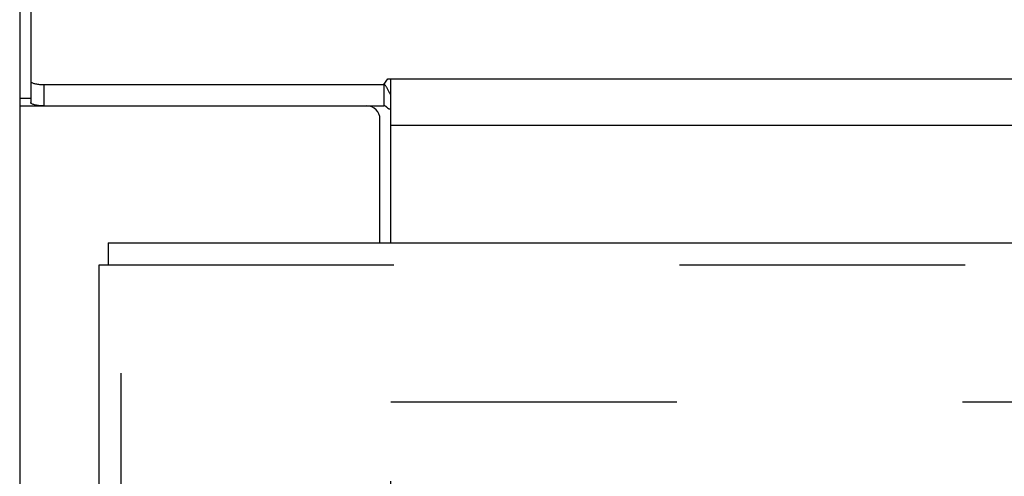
# Model space of a CAD drawing. Header units: inches. Extents: x 0 to 245, y 0 to 158.
# Tile 92 of 159: x 39.16 to 43.8, y 111.85 to 114.01. Entities that reach past the tile are written whole.
import ezdxf

# ---------------------------------------------------------------- set-up
doc = ezdxf.new("R2010")
doc.units = ezdxf.units.IN
doc.header["$LTSCALE"] = 13.466196
doc.header["$MEASUREMENT"] = 0
doc.linetypes.add('HIDDEN', pattern=[0.2, 0.1, -0.1])
doc.layers.get('0').update_dxf_attribs({"linetype": 'CONTINUOUS'})
doc.layers.add('DEFAULT_2', color=8, linetype='HIDDEN')
doc.layers.add('SECONDARY_OR_LEFT_DOOR_ASSEMBLY', color=7, linetype='CONTINUOUS')

msp = doc.modelspace()

# ---------------------------------------------------------------- linework, layer by layer
at = {"color": 7, "linetype": 'Continuous'}
for p, q in [((39.2075, 116.8598), (39.2075, 113.6156)), ((40.8713, 113.6999), (40.8899, 113.7271)), ((40.8899, 113.7271), (109.1711, 113.7271)), ((40.9055, 112.9534), (40.9055, 113.7271)), ((39.27, 113.6999), (39.27, 113.5994)), ((39.27, 113.6999), (40.8713, 113.6999)), ((40.8713, 113.6999), (40.8713, 113.5994)), ((39.1555, 113.6351), (39.2075, 113.6351)), ((40.9055, 113.5088), (109.1555, 113.5088))]:
    msp.add_line(p, q, dxfattribs=at)
at = {"color": 3, "linetype": 'Continuous'}
for p, q in [((39.1555, 116.7294), (39.1555, 41.8074)), ((39.1555, 113.5994), (40.8713, 113.5994)), ((40.8535, 112.9534), (40.8535, 113.5369))]:
    msp.add_line(p, q, dxfattribs=at)
at = {"color": 7, "linetype": 'Continuous'}
for points in [[(39.2075, 113.7161), (39.2077, 113.7147), (39.2084, 113.7133), (39.2096, 113.7119), (39.2112, 113.7105), (39.2133, 113.7092), (39.2158, 113.708), (39.2188, 113.7068), (39.2221, 113.7057), (39.2258, 113.7046), (39.2298, 113.7037), (39.2341, 113.7028), (39.2387, 113.7021), (39.2436, 113.7014), (39.2486, 113.7009), (39.2538, 113.7005), (39.2591, 113.7002), (39.2645, 113.7), (39.27, 113.6999)], [(40.8949, 113.6674), (40.892, 113.6739), (40.8905, 113.677), (40.8891, 113.6801), (40.8876, 113.683), (40.8861, 113.6857), (40.8846, 113.6882), (40.8829, 113.6908), (40.8811, 113.6932), (40.8793, 113.6952), (40.8775, 113.6967), (40.8758, 113.698), (40.8742, 113.6989), (40.8727, 113.6995), (40.8713, 113.6999)], [(40.9055, 113.6489), (40.904, 113.6508), (40.9025, 113.653), (40.9009, 113.6555), (40.8994, 113.6582), (40.8979, 113.6611), (40.8964, 113.6643), (40.8949, 113.6674)]]:
    msp.add_lwpolyline(points, dxfattribs=at)
at = {"color": 3, "linetype": 'Continuous'}
for points in [[(39.27, 113.5994), (39.2645, 113.5995), (39.2591, 113.5997), (39.2538, 113.6), (39.2486, 113.6004), (39.2436, 113.601), (39.2387, 113.6016), (39.2341, 113.6024), (39.2298, 113.6032), (39.2258, 113.6042), (39.2221, 113.6052), (39.2188, 113.6063), (39.2158, 113.6075), (39.2133, 113.6088), (39.2112, 113.6101), (39.2096, 113.6114), (39.2084, 113.6128), (39.2077, 113.6142), (39.2075, 113.6156)], [(40.8874, 113.5911), (40.8848, 113.5935), (40.8836, 113.5947), (40.8823, 113.5959), (40.881, 113.5969), (40.8796, 113.5979), (40.8783, 113.5986), (40.8769, 113.5992), (40.8755, 113.5996), (40.8741, 113.5997), (40.8727, 113.5997), (40.8713, 113.5994)], [(40.9055, 113.5844), (40.904, 113.5841), (40.9025, 113.5839), (40.9009, 113.5839), (40.8992, 113.584), (40.8975, 113.5844), (40.8959, 113.585), (40.8942, 113.5857), (40.8926, 113.5867), (40.8913, 113.5876), (40.89, 113.5887), (40.8887, 113.5899), (40.8874, 113.5911)]]:
    msp.add_lwpolyline(points, dxfattribs=at)
msp.add_arc((40.791, 113.5369), 0.0625, 0, 90, dxfattribs=at)
at = {"layer": 'DEFAULT_2', "color": 8, "linetype": 'HIDDEN'}
for p, q in [((40.9055, 43.1514), (40.9055, 112.2554)), ((40.9055, 112.2034), (73.3845, 112.2034))]:
    msp.add_line(p, q, dxfattribs=at)
at = {"layer": 'SECONDARY_OR_LEFT_DOOR_ASSEMBLY', "color": 7, "linetype": 'Continuous'}
for p in [(39.5725, 112.9534), (39.5305, 112.8494)]:
    msp.add_line(p, (39.5725, 112.8494), dxfattribs=at)
at = {"layer": 'SECONDARY_OR_LEFT_DOOR_ASSEMBLY', "color": 3, "linetype": 'Continuous'}
for p, q in [((39.5725, 112.9534), (74.051, 112.9534)), ((39.5305, 108.4534), (39.5305, 112.8494))]:
    msp.add_line(p, q, dxfattribs=at)
at = {"layer": 'SECONDARY_OR_LEFT_DOOR_ASSEMBLY', "color": 8, "linetype": 'HIDDEN'}
for p, q in [((39.5725, 112.8494), (74.051, 112.8494)), ((39.6345, 108.2984), (39.6345, 112.8494))]:
    msp.add_line(p, q, dxfattribs=at)

doc.saveas('drawing.dxf')
